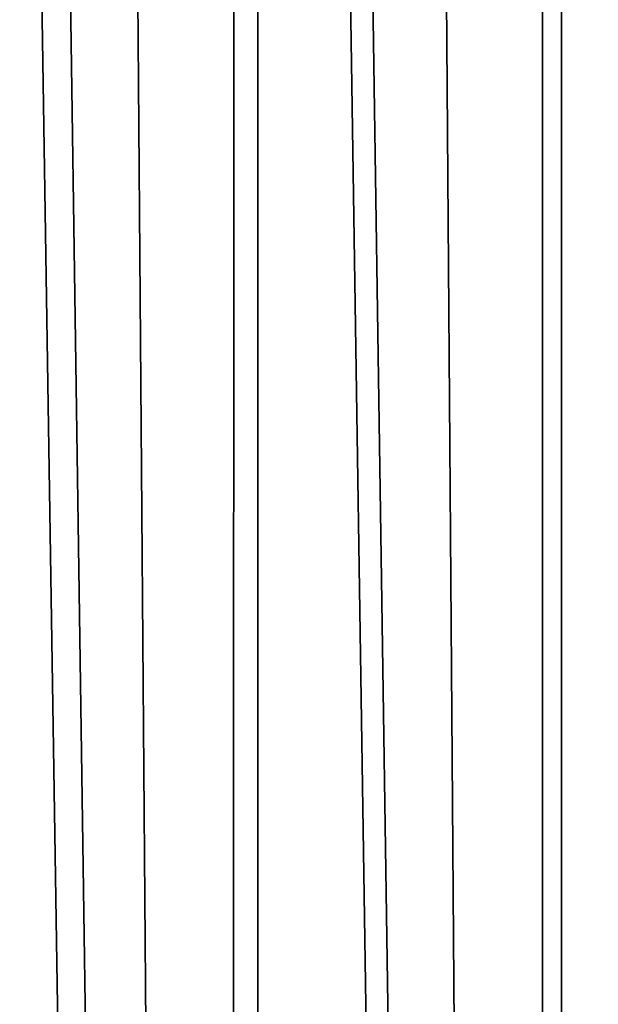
# Model space of a CAD drawing. Header units: millimetres. Extents: x -400 to 400, y -400 to 400.
# Tile 71 of 95: x -82 to -59, y 56 to 94. Entities that reach past the tile are written whole.
import ezdxf

# ---------------------------------------------------------------- set-up
doc = ezdxf.new("R2010")
doc.units = ezdxf.units.MM
doc.header["$LTSCALE"] = 52.148148
doc.layers.add('1', color=7, linetype='CONTINUOUS')
doc.layers.add('2', color=7, linetype='CONTINUOUS')

msp = doc.modelspace()

# ---------------------------------------------------------------- linework, layer by layer
at = {"layer": '1', "color": 253, "linetype": 'Continuous', "true_color": 0x9ca8ab}
for points in [[(-60.953, 395.331, -1.86), (-48.925, -396.995, -1.197), (-48.79, 397.014, -1.192), (-60.953, 395.331, -1.86)], [(-67.019, 394.347, -2.249), (-61.08, -395.309, -1.866), (-60.953, 395.331, -1.86), (-67.019, 394.347, -2.249)], [(-61.08, -395.309, -1.866), (-48.925, -396.995, -1.197), (-60.953, 395.331, -1.86), (-61.08, -395.309, -1.866)], [(-73.072, 393.269, -2.674), (-61.08, -395.309, -1.866), (-67.019, 394.347, -2.249), (-73.072, 393.269, -2.674)], [(-79.119, 392.095, -3.136), (-73.182, -393.248, -2.68), (-73.072, 393.269, -2.674), (-79.119, 392.095, -3.136)], [(-73.182, -393.248, -2.68), (-61.08, -395.309, -1.866), (-73.072, 393.269, -2.674), (-73.182, -393.248, -2.68)], [(-85.157, 390.827, -3.634), (-73.182, -393.248, -2.68), (-79.119, 392.095, -3.136), (-85.157, 390.827, -3.634)], [(-85.235, -390.813, -3.638), (-73.182, -393.248, -2.68), (-85.157, 390.827, -3.634), (-85.235, -390.813, -3.638)]]:
    msp.add_3dface(points, dxfattribs=at)
at = {"layer": '2', "color": 253, "linetype": 'Continuous', "true_color": 0x9ca8ab}
for points in [[(-60.18, 395.429, -3.316), (-48.206, 397.074, -2.665), (-48.401, -397.057, -2.673), (-60.18, 395.429, -3.316)], [(-72.084, 393.428, -4.106), (-60.18, 395.429, -3.316), (-60.373, -395.406, -3.326), (-72.084, 393.428, -4.106)], [(-60.373, -395.406, -3.326), (-60.18, 395.429, -3.316), (-48.401, -397.057, -2.673), (-60.373, -395.406, -3.326)], [(-83.909, 391.079, -5.033), (-72.084, 393.428, -4.106), (-72.296, -393.393, -4.12), (-83.909, 391.079, -5.033)], [(-72.296, -393.393, -4.12), (-72.084, 393.428, -4.106), (-60.373, -395.406, -3.326), (-72.296, -393.393, -4.12)], [(-84.167, -391.021, -5.053), (-83.909, 391.079, -5.033), (-72.296, -393.393, -4.12), (-84.167, -391.021, -5.053)]]:
    msp.add_3dface(points, dxfattribs=at)

doc.saveas('drawing.dxf')
